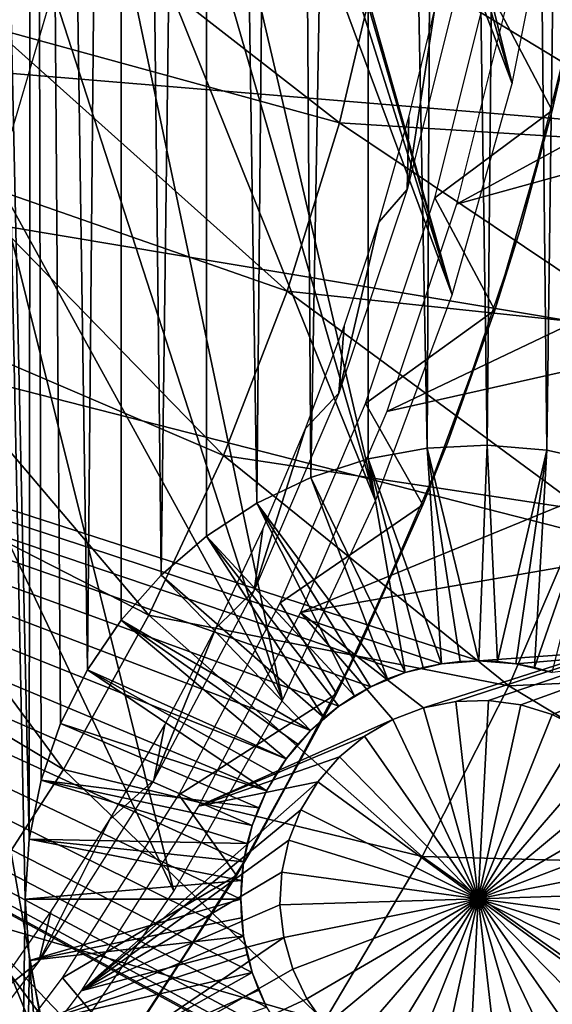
# Model space of a CAD drawing. Header units: millimetres. Extents: x -50 to 50, y -50 to 50.
# Tile 41 of 77: x 19.1 to 23.8, y -13.8 to -5.1. Entities that reach past the tile are written whole.
import ezdxf

# ---------------------------------------------------------------- set-up
doc = ezdxf.new("R2010")
doc.units = ezdxf.units.MM
doc.header["$LTSCALE"] = 65.185185
for name, color, linetype in [('1', 7, 'CONTINUOUS'), ('12', 7, 'CONTINUOUS'), ('13', 7, 'CONTINUOUS'), ('2', 7, 'CONTINUOUS'), ('20', 7, 'CONTINUOUS'), ('21', 7, 'CONTINUOUS'), ('37', 7, 'CONTINUOUS'), ('39', 7, 'CONTINUOUS'), ('46', 7, 'CONTINUOUS'), ('48', 7, 'CONTINUOUS'), ('49', 7, 'CONTINUOUS'), ('50', 7, 'CONTINUOUS'), ('81', 7, 'CONTINUOUS'), ('82', 7, 'CONTINUOUS'), ('83', 7, 'CONTINUOUS'), ('84', 7, 'CONTINUOUS'), ('90', 7, 'CONTINUOUS')]:
    doc.layers.add(name, color=color, linetype=linetype)

msp = doc.modelspace()

# ---------------------------------------------------------------- linework, layer by layer
at = {"layer": '1', "color": 7, "linetype": 'CONTINUOUS'}
for points in [[(21.48, -14.0815), (21.6941, -14.3321), (3, -4.2351), (21.48, -14.0815)], [(22.2256, -10.9761), (21.9446, -11.1483), (3, -4.2351), (22.2256, -10.9761)], [(21.3079, -13.8006), (21.48, -14.0815), (3, -4.2351), (21.3079, -13.8006)], [(21.9446, -11.1483), (21.6941, -11.3623), (3, -4.2351), (21.9446, -11.1483)], [(21.1818, -13.4961), (21.3079, -13.8006), (3, -4.2351), (21.1818, -13.4961)], [(21.1048, -13.1757), (21.1818, -13.4961), (3, -4.2351), (21.1048, -13.1757)], [(21.6941, -11.3623), (21.48, -11.6129), (3, -4.2351), (21.6941, -11.3623)], [(21.079, -12.8472), (21.1048, -13.1757), (3, -4.2351), (21.079, -12.8472)], [(21.48, -11.6129), (21.3079, -11.8938), (3, -4.2351), (21.48, -11.6129)], [(21.1048, -12.5187), (21.079, -12.8472), (3, -4.2351), (21.1048, -12.5187)], [(21.3079, -11.8938), (21.1818, -12.1983), (3, -4.2351), (21.3079, -11.8938)], [(21.1818, -12.1983), (21.1048, -12.5187), (3, -4.2351), (21.1818, -12.1983)], [(27.3201, -10.4486), (23.179, -10.7472), (3, -4.2351), (27.3201, -10.4486)], [(23.179, -10.7472), (22.8505, -10.7731), (3, -4.2351), (23.179, -10.7472)], [(22.8505, -10.7731), (22.53, -10.85), (3, -4.2351), (22.8505, -10.7731)], [(21.9446, -14.5461), (22.2256, -14.7183), (3, -4.2351), (21.9446, -14.5461)], [(3, -4.2351), (22.2256, -14.7183), (3, -15.5), (3, -4.2351)], [(21.6941, -14.3321), (21.9446, -14.5461), (3, -4.2351), (21.6941, -14.3321)], [(22.53, -10.85), (22.2256, -10.9761), (3, -4.2351), (22.53, -10.85)], [(28.01, -8.4264), (27.3201, -10.4486), (3, -4.2351), (28.01, -8.4264)], [(28.5503, -6.3594), (28.01, -8.4264), (3, -4.2351), (28.5503, -6.3594)], [(28.9384, -4.2583), (28.5503, -6.3594), (3, -4.2351), (28.9384, -4.2583)], [(23.5075, -10.7731), (23.179, -10.7472), (27.3201, -10.4486), (23.5075, -10.7731)], [(23.8279, -10.85), (23.5075, -10.7731), (27.3201, -10.4486), (23.8279, -10.85)]]:
    msp.add_3dface(points, dxfattribs=at)
at = {"layer": '12', "color": 7, "linetype": 'CONTINUOUS'}
for points in [[(22.8504, -10.7731, 2.4), (22.8505, -10.7731), (23.0142, -10.7537, 2.4), (22.8504, -10.7731, 2.4)], [(22.8505, -10.7731), (23.179, -10.7472), (23.0142, -10.7537, 2.4), (22.8505, -10.7731)], [(23.0142, -10.7537, 2.4), (23.179, -10.7472), (23.1789, -10.7472, 2.4), (23.0142, -10.7537, 2.4)], [(23.1789, -10.7472, 2.4), (23.179, -10.7472), (23.3437, -10.7537, 2.4), (23.1789, -10.7472, 2.4)], [(23.179, -10.7472), (23.5075, -10.7731), (23.3437, -10.7537, 2.4), (23.179, -10.7472)], [(23.3437, -10.7537, 2.4), (23.5075, -10.7731), (23.5074, -10.773, 2.4), (23.3437, -10.7537, 2.4)], [(22.53, -10.85), (22.8505, -10.7731), (22.6887, -10.8052, 2.4), (22.53, -10.85)], [(22.53, -10.85, 2.4), (22.53, -10.85), (22.6887, -10.8052, 2.4), (22.53, -10.85, 2.4)], [(22.6887, -10.8052, 2.4), (22.8505, -10.7731), (22.8504, -10.7731, 2.4), (22.6887, -10.8052, 2.4)], [(23.5074, -10.773, 2.4), (23.5075, -10.7731), (23.6692, -10.8052, 2.4), (23.5074, -10.773, 2.4)], [(23.5075, -10.7731), (23.8279, -10.85), (23.6692, -10.8052, 2.4), (23.5075, -10.7731)], [(23.6692, -10.8052, 2.4), (23.8279, -10.85), (23.8279, -10.85, 2.4), (23.6692, -10.8052, 2.4)], [(22.2255, -10.9761, 2.4), (22.2256, -10.9761), (22.3753, -10.9071, 2.4), (22.2255, -10.9761, 2.4)], [(22.2256, -10.9761), (22.53, -10.85), (22.3753, -10.9071, 2.4), (22.2256, -10.9761)], [(22.3753, -10.9071, 2.4), (22.53, -10.85), (22.53, -10.85, 2.4), (22.3753, -10.9071, 2.4)], [(21.9446, -11.1483), (22.2256, -10.9761), (22.0817, -11.0567, 2.4), (21.9446, -11.1483)], [(22.0817, -11.0567, 2.4), (22.2256, -10.9761), (22.2255, -10.9761, 2.4), (22.0817, -11.0567, 2.4)], [(21.9446, -11.1483, 2.4), (21.9446, -11.1483), (22.0817, -11.0567, 2.4), (21.9446, -11.1483, 2.4)], [(21.6941, -11.3623), (21.9446, -11.1483), (21.8151, -11.2504, 2.4), (21.6941, -11.3623)], [(21.8151, -11.2504, 2.4), (21.9446, -11.1483), (21.9446, -11.1483, 2.4), (21.8151, -11.2504, 2.4)], [(21.694, -11.3623, 2.4), (21.6941, -11.3623), (21.8151, -11.2504, 2.4), (21.694, -11.3623, 2.4)], [(21.48, -11.6129), (21.6941, -11.3623), (21.5821, -11.4834, 2.4), (21.48, -11.6129)], [(21.5821, -11.4834, 2.4), (21.6941, -11.3623), (21.694, -11.3623, 2.4), (21.5821, -11.4834, 2.4)], [(21.48, -11.6129, 2.4), (21.48, -11.6129), (21.5821, -11.4834, 2.4), (21.48, -11.6129, 2.4)], [(21.3079, -11.8938), (21.48, -11.6129), (21.3884, -11.75, 2.4), (21.3079, -11.8938)], [(21.3884, -11.75, 2.4), (21.48, -11.6129), (21.48, -11.6129, 2.4), (21.3884, -11.75, 2.4)], [(21.3078, -11.8939, 2.4), (21.3079, -11.8938), (21.3884, -11.75, 2.4), (21.3078, -11.8939, 2.4)], [(21.1818, -12.1983), (21.3079, -11.8938), (21.2388, -12.0436, 2.4), (21.1818, -12.1983)], [(21.2388, -12.0436, 2.4), (21.3079, -11.8938), (21.3078, -11.8939, 2.4), (21.2388, -12.0436, 2.4)], [(21.1817, -12.1983, 2.4), (21.1818, -12.1983), (21.2388, -12.0436, 2.4), (21.1817, -12.1983, 2.4)], [(21.1048, -12.5187), (21.1818, -12.1983), (21.137, -12.357, 2.4), (21.1048, -12.5187)], [(21.137, -12.357, 2.4), (21.1818, -12.1983), (21.1817, -12.1983, 2.4), (21.137, -12.357, 2.4)], [(21.1048, -12.5188, 2.4), (21.1048, -12.5187), (21.137, -12.357, 2.4), (21.1048, -12.5188, 2.4)], [(21.079, -12.8472, 2.4), (21.1048, -12.5187), (21.0854, -12.6826, 2.4), (21.079, -12.8472, 2.4)], [(21.079, -12.8472), (21.1048, -12.5187), (21.079, -12.8472, 2.4), (21.079, -12.8472)], [(21.0854, -12.6826, 2.4), (21.1048, -12.5187), (21.1048, -12.5188, 2.4), (21.0854, -12.6826, 2.4)]]:
    msp.add_3dface(points, dxfattribs=at)
at = {"layer": '13', "color": 7, "linetype": 'CONTINUOUS'}
for points in [[(21.1048, -13.1757), (21.079, -12.8472), (21.1048, -13.1756, 2.4), (21.1048, -13.1757)], [(21.079, -12.8472), (21.079, -12.8472, 2.4), (21.0854, -13.0118, 2.4), (21.079, -12.8472)], [(21.1048, -13.1756, 2.4), (21.079, -12.8472), (21.0854, -13.0118, 2.4), (21.1048, -13.1756, 2.4)], [(21.137, -13.3373, 2.4), (21.1048, -13.1757), (21.1048, -13.1756, 2.4), (21.137, -13.3373, 2.4)], [(21.1818, -13.4961), (21.1048, -13.1757), (21.1817, -13.4961, 2.4), (21.1818, -13.4961)], [(21.1817, -13.4961, 2.4), (21.1048, -13.1757), (21.137, -13.3373, 2.4), (21.1817, -13.4961, 2.4)], [(21.2388, -13.6508, 2.4), (21.1818, -13.4961), (21.1817, -13.4961, 2.4), (21.2388, -13.6508, 2.4)], [(21.3079, -13.8006), (21.1818, -13.4961), (21.3078, -13.8005, 2.4), (21.3079, -13.8006)], [(21.3078, -13.8005, 2.4), (21.1818, -13.4961), (21.2388, -13.6508, 2.4), (21.3078, -13.8005, 2.4)]]:
    msp.add_3dface(points, dxfattribs=at)
at = {"layer": '2', "color": 7, "linetype": 'CONTINUOUS'}
for points in [[(19.179, -12.8472, 4.3), (18.4433, 22.7025, 4.3), (19.0521, -22.1941, 4.3), (19.179, -12.8472, 4.3)], [(19.214, -12.3192, 4.3), (18.4433, 22.7025, 4.3), (19.179, -12.8472, 4.3), (19.214, -12.3192, 4.3)], [(19.245, 22.0271, 4.3), (18.4433, 22.7025, 4.3), (19.214, -12.3192, 4.3), (19.245, 22.0271, 4.3)], [(19.3184, -11.8003, 4.3), (19.245, 22.0271, 4.3), (19.214, -12.3192, 4.3), (19.3184, -11.8003, 4.3)], [(19.4904, -11.2997, 4.3), (19.245, 22.0271, 4.3), (19.3184, -11.8003, 4.3), (19.4904, -11.2997, 4.3)], [(19.7271, -10.8262, 4.3), (19.245, 22.0271, 4.3), (19.4904, -11.2997, 4.3), (19.7271, -10.8262, 4.3)], [(20.0219, 21.3234, 4.3), (19.245, 22.0271, 4.3), (19.7271, -10.8262, 4.3), (20.0219, 21.3234, 4.3)], [(20.0242, -10.388, 4.3), (20.0219, 21.3234, 4.3), (19.7271, -10.8262, 4.3), (20.0242, -10.388, 4.3)], [(20.3765, -9.993, 4.3), (20.0219, 21.3234, 4.3), (20.0242, -10.388, 4.3), (20.3765, -9.993, 4.3)], [(20.7732, 20.5922, 4.3), (20.0219, 21.3234, 4.3), (20.3765, -9.993, 4.3), (20.7732, 20.5922, 4.3)], [(20.7779, -9.648, 4.3), (20.7732, 20.5922, 4.3), (20.3765, -9.993, 4.3), (20.7779, -9.648, 4.3)], [(21.2214, -9.3589, 4.3), (20.7732, 20.5922, 4.3), (20.7779, -9.648, 4.3), (21.2214, -9.3589, 4.3)], [(21.4977, 19.8346, 4.3), (20.7732, 20.5922, 4.3), (21.2214, -9.3589, 4.3), (21.4977, 19.8346, 4.3)], [(21.6992, -9.131, 4.3), (21.4977, 19.8346, 4.3), (21.2214, -9.3589, 4.3), (21.6992, -9.131, 4.3)], [(22.1946, 19.0516, 4.3), (21.4977, 19.8346, 4.3), (21.6992, -9.131, 4.3), (22.1946, 19.0516, 4.3)], [(22.2029, -8.9681, 4.3), (22.1946, 19.0516, 4.3), (21.6992, -9.131, 4.3), (22.2029, -8.9681, 4.3)], [(22.7236, -8.8732, 4.3), (22.1946, 19.0516, 4.3), (22.2029, -8.9681, 4.3), (22.7236, -8.8732, 4.3)], [(22.863, 18.2441, 4.3), (22.1946, 19.0516, 4.3), (22.7236, -8.8732, 4.3), (22.863, 18.2441, 4.3)], [(23.2523, -8.8479, 4.3), (22.863, 18.2441, 4.3), (22.7236, -8.8732, 4.3), (23.2523, -8.8479, 4.3)], [(23.5021, 17.4131, 4.3), (22.863, 18.2441, 4.3), (23.2523, -8.8479, 4.3), (23.5021, 17.4131, 4.3)], [(23.7798, -8.8926, 4.3), (23.5021, 17.4131, 4.3), (23.2523, -8.8479, 4.3), (23.7798, -8.8926, 4.3)], [(24.1109, 16.5597, 4.3), (23.5021, 17.4131, 4.3), (23.7798, -8.8926, 4.3), (24.1109, 16.5597, 4.3)], [(24.2967, -9.0066, 4.3), (24.1109, 16.5597, 4.3), (23.7798, -8.8926, 4.3), (24.2967, -9.0066, 4.3)], [(19.2159, -13.3896, 4.3), (19.179, -12.8472, 4.3), (19.0521, -22.1941, 4.3), (19.2159, -13.3896, 4.3)], [(19.8352, -21.4972, 4.3), (19.2159, -13.3896, 4.3), (19.0521, -22.1941, 4.3), (19.8352, -21.4972, 4.3)], [(19.3261, -13.9222, 4.3), (19.2159, -13.3896, 4.3), (19.8352, -21.4972, 4.3), (19.3261, -13.9222, 4.3)]]:
    msp.add_3dface(points, dxfattribs=at)
at = {"layer": '20', "color": 7, "linetype": 'CONTINUOUS'}
for points in [[(19.179, -12.8472, 4.3), (19.2159, -13.3896, 4.3), (21.079, -12.8472, 2.4), (19.179, -12.8472, 4.3)], [(21.079, -12.8472, 2.4), (19.2159, -13.3896, 4.3), (21.0854, -13.0118, 2.4), (21.079, -12.8472, 2.4)], [(19.2159, -13.3896, 4.3), (21.1048, -13.1756, 2.4), (21.0854, -13.0118, 2.4), (19.2159, -13.3896, 4.3)], [(19.2159, -13.3896, 4.3), (19.3261, -13.9222, 4.3), (21.1048, -13.1756, 2.4), (19.2159, -13.3896, 4.3)], [(19.3261, -13.9222, 4.3), (21.137, -13.3373, 2.4), (21.1048, -13.1756, 2.4), (19.3261, -13.9222, 4.3)], [(19.3261, -13.9222, 4.3), (21.1817, -13.4961, 2.4), (21.137, -13.3373, 2.4), (19.3261, -13.9222, 4.3)], [(19.3261, -13.9222, 4.3), (19.5076, -14.4348, 4.3), (21.1817, -13.4961, 2.4), (19.3261, -13.9222, 4.3)], [(19.5076, -14.4348, 4.3), (21.2388, -13.6508, 2.4), (21.1817, -13.4961, 2.4), (19.5076, -14.4348, 4.3)], [(19.5076, -14.4348, 4.3), (21.3078, -13.8005, 2.4), (21.2388, -13.6508, 2.4), (19.5076, -14.4348, 4.3)]]:
    msp.add_3dface(points, dxfattribs=at)
at = {"layer": '21', "color": 7, "linetype": 'CONTINUOUS'}
for points in [[(23.2523, -8.8479, 4.3), (22.7236, -8.8732, 4.3), (23.1789, -10.7472, 2.4), (23.2523, -8.8479, 4.3)], [(23.2523, -8.8479, 4.3), (23.1789, -10.7472, 2.4), (23.3437, -10.7537, 2.4), (23.2523, -8.8479, 4.3)], [(23.7798, -8.8926, 4.3), (23.2523, -8.8479, 4.3), (23.3437, -10.7537, 2.4), (23.7798, -8.8926, 4.3)], [(22.7236, -8.8732, 4.3), (22.2029, -8.9681, 4.3), (22.8504, -10.7731, 2.4), (22.7236, -8.8732, 4.3)], [(22.7236, -8.8732, 4.3), (23.0142, -10.7537, 2.4), (23.1789, -10.7472, 2.4), (22.7236, -8.8732, 4.3)], [(22.7236, -8.8732, 4.3), (22.8504, -10.7731, 2.4), (23.0142, -10.7537, 2.4), (22.7236, -8.8732, 4.3)], [(23.7798, -8.8926, 4.3), (23.3437, -10.7537, 2.4), (23.5074, -10.773, 2.4), (23.7798, -8.8926, 4.3)], [(23.7798, -8.8926, 4.3), (23.5074, -10.773, 2.4), (23.6692, -10.8052, 2.4), (23.7798, -8.8926, 4.3)], [(24.2967, -9.0066, 4.3), (23.7798, -8.8926, 4.3), (23.6692, -10.8052, 2.4), (24.2967, -9.0066, 4.3)], [(22.2029, -8.9681, 4.3), (21.6992, -9.131, 4.3), (22.53, -10.85, 2.4), (22.2029, -8.9681, 4.3)], [(22.2029, -8.9681, 4.3), (22.6887, -10.8052, 2.4), (22.8504, -10.7731, 2.4), (22.2029, -8.9681, 4.3)], [(22.2029, -8.9681, 4.3), (22.53, -10.85, 2.4), (22.6887, -10.8052, 2.4), (22.2029, -8.9681, 4.3)], [(24.2967, -9.0066, 4.3), (23.6692, -10.8052, 2.4), (23.8279, -10.85, 2.4), (24.2967, -9.0066, 4.3)], [(21.6992, -9.131, 4.3), (21.2214, -9.3589, 4.3), (22.3753, -10.9071, 2.4), (21.6992, -9.131, 4.3)], [(21.6992, -9.131, 4.3), (22.3753, -10.9071, 2.4), (22.53, -10.85, 2.4), (21.6992, -9.131, 4.3)], [(21.2214, -9.3589, 4.3), (20.7779, -9.648, 4.3), (22.0817, -11.0567, 2.4), (21.2214, -9.3589, 4.3)], [(21.2214, -9.3589, 4.3), (22.2255, -10.9761, 2.4), (22.3753, -10.9071, 2.4), (21.2214, -9.3589, 4.3)], [(21.2214, -9.3589, 4.3), (22.0817, -11.0567, 2.4), (22.2255, -10.9761, 2.4), (21.2214, -9.3589, 4.3)], [(20.7779, -9.648, 4.3), (20.3765, -9.993, 4.3), (21.8151, -11.2504, 2.4), (20.7779, -9.648, 4.3)], [(20.7779, -9.648, 4.3), (21.8151, -11.2504, 2.4), (21.9446, -11.1483, 2.4), (20.7779, -9.648, 4.3)], [(20.7779, -9.648, 4.3), (21.9446, -11.1483, 2.4), (22.0817, -11.0567, 2.4), (20.7779, -9.648, 4.3)], [(20.3765, -9.993, 4.3), (20.0242, -10.388, 4.3), (21.694, -11.3623, 2.4), (20.3765, -9.993, 4.3)], [(20.3765, -9.993, 4.3), (21.694, -11.3623, 2.4), (21.8151, -11.2504, 2.4), (20.3765, -9.993, 4.3)], [(20.0242, -10.388, 4.3), (19.7271, -10.8262, 4.3), (21.48, -11.6129, 2.4), (20.0242, -10.388, 4.3)], [(20.0242, -10.388, 4.3), (21.5821, -11.4834, 2.4), (21.694, -11.3623, 2.4), (20.0242, -10.388, 4.3)], [(20.0242, -10.388, 4.3), (21.48, -11.6129, 2.4), (21.5821, -11.4834, 2.4), (20.0242, -10.388, 4.3)], [(19.7271, -10.8262, 4.3), (19.4904, -11.2997, 4.3), (21.3078, -11.8939, 2.4), (19.7271, -10.8262, 4.3)], [(19.7271, -10.8262, 4.3), (21.3884, -11.75, 2.4), (21.48, -11.6129, 2.4), (19.7271, -10.8262, 4.3)], [(19.7271, -10.8262, 4.3), (21.3078, -11.8939, 2.4), (21.3884, -11.75, 2.4), (19.7271, -10.8262, 4.3)], [(19.4904, -11.2997, 4.3), (19.3184, -11.8003, 4.3), (21.2388, -12.0436, 2.4), (19.4904, -11.2997, 4.3)], [(19.4904, -11.2997, 4.3), (21.2388, -12.0436, 2.4), (21.3078, -11.8939, 2.4), (19.4904, -11.2997, 4.3)], [(19.3184, -11.8003, 4.3), (19.214, -12.3192, 4.3), (21.137, -12.357, 2.4), (19.3184, -11.8003, 4.3)], [(19.3184, -11.8003, 4.3), (21.1817, -12.1983, 2.4), (21.2388, -12.0436, 2.4), (19.3184, -11.8003, 4.3)], [(19.3184, -11.8003, 4.3), (21.137, -12.357, 2.4), (21.1817, -12.1983, 2.4), (19.3184, -11.8003, 4.3)], [(19.214, -12.3192, 4.3), (19.179, -12.8472, 4.3), (21.0854, -12.6826, 2.4), (19.214, -12.3192, 4.3)], [(19.214, -12.3192, 4.3), (21.1048, -12.5188, 2.4), (21.137, -12.357, 2.4), (19.214, -12.3192, 4.3)], [(19.214, -12.3192, 4.3), (21.0854, -12.6826, 2.4), (21.1048, -12.5188, 2.4), (19.214, -12.3192, 4.3)], [(19.179, -12.8472, 4.3), (21.079, -12.8472, 2.4), (21.0854, -12.6826, 2.4), (19.179, -12.8472, 4.3)]]:
    msp.add_3dface(points, dxfattribs=at)
at = {"layer": '37', "color": 7, "linetype": 'CONTINUOUS'}
for points in [[(19.2013, -3.8666, -14.9468), (18.8925, -5.1681, -14.9468), (16.0569, -3.2331, -15.7361), (19.2013, -3.8666, -14.9468)], [(19.2013, -3.8666, -14.9468), (21.95, -6.0048, -14.0175), (18.8925, -5.1681, -14.9468), (19.2013, -3.8666, -14.9468)], [(22.3087, -4.4927, -14.0175), (21.95, -6.0048, -14.0175), (19.2013, -3.8666, -14.9468), (22.3087, -4.4927, -14.0175)], [(22.3087, -4.4927, -14.0175), (25.1278, -6.2051, -12.9501), (21.95, -6.0048, -14.0175), (22.3087, -4.4927, -14.0175)], [(25.4787, -4.5551, -12.9501), (25.1278, -6.2051, -12.9501), (22.3087, -4.4927, -14.0175), (25.4787, -4.5551, -12.9501)], [(18.8925, -5.1681, -14.9468), (21.4888, -7.4889, -14.0175), (18.4956, -6.4455, -14.9468), (18.8925, -5.1681, -14.9468)], [(21.95, -6.0048, -14.0175), (21.4888, -7.4889, -14.0175), (18.8925, -5.1681, -14.9468), (21.95, -6.0048, -14.0175)], [(21.95, -6.0048, -14.0175), (24.6701, -7.8287, -12.9501), (21.4888, -7.4889, -14.0175), (21.95, -6.0048, -14.0175)], [(25.1278, -6.2051, -12.9501), (24.6701, -7.8287, -12.9501), (21.95, -6.0048, -14.0175), (25.1278, -6.2051, -12.9501)], [(18.4956, -6.4455, -14.9468), (20.9275, -8.938, -14.0175), (18.0125, -7.6928, -14.9468), (18.4956, -6.4455, -14.9468)], [(21.4888, -7.4889, -14.0175), (20.9275, -8.938, -14.0175), (18.4956, -6.4455, -14.9468), (21.4888, -7.4889, -14.0175)], [(21.4888, -7.4889, -14.0175), (24.1077, -9.419, -12.9501), (20.9275, -8.938, -14.0175), (21.4888, -7.4889, -14.0175)], [(24.6701, -7.8287, -12.9501), (24.1077, -9.419, -12.9501), (21.4888, -7.4889, -14.0175), (24.6701, -7.8287, -12.9501)], [(18.0125, -7.6928, -14.9468), (20.2686, -10.3455, -14.0175), (17.4453, -8.9043, -14.9468), (18.0125, -7.6928, -14.9468)], [(20.9275, -8.938, -14.0175), (20.2686, -10.3455, -14.0175), (18.0125, -7.6928, -14.9468), (20.9275, -8.938, -14.0175)], [(17.4453, -8.9043, -14.9468), (19.5151, -11.7047, -14.0175), (16.7968, -10.0742, -14.9468), (17.4453, -8.9043, -14.9468)], [(20.2686, -10.3455, -14.0175), (19.5151, -11.7047, -14.0175), (17.4453, -8.9043, -14.9468), (20.2686, -10.3455, -14.0175)], [(20.9275, -8.938, -14.0175), (23.4428, -10.9693, -12.9501), (20.2686, -10.3455, -14.0175), (20.9275, -8.938, -14.0175)], [(24.1077, -9.419, -12.9501), (23.4428, -10.9693, -12.9501), (20.9275, -8.938, -14.0175), (24.1077, -9.419, -12.9501)], [(24.1077, -9.419, -12.9501), (26.8652, -10.8102, -11.7467), (23.4428, -10.9693, -12.9501), (24.1077, -9.419, -12.9501)], [(19.5151, -11.7047, -14.0175), (18.6707, -13.0094, -14.0175), (16.7968, -10.0742, -14.9468), (19.5151, -11.7047, -14.0175)], [(20.2686, -10.3455, -14.0175), (22.6785, -12.4731, -12.9501), (19.5151, -11.7047, -14.0175), (20.2686, -10.3455, -14.0175)], [(23.4428, -10.9693, -12.9501), (22.6785, -12.4731, -12.9501), (20.2686, -10.3455, -14.0175), (23.4428, -10.9693, -12.9501)], [(26.8652, -10.8102, -11.7467), (26.0912, -12.5635, -11.7467), (23.4428, -10.9693, -12.9501), (26.8652, -10.8102, -11.7467)], [(23.4428, -10.9693, -12.9501), (26.0912, -12.5635, -11.7467), (22.6785, -12.4731, -12.9501), (23.4428, -10.9693, -12.9501)], [(19.5151, -11.7047, -14.0175), (21.8177, -13.9238, -12.9501), (18.6707, -13.0094, -14.0175), (19.5151, -11.7047, -14.0175)], [(22.6785, -12.4731, -12.9501), (21.8177, -13.9238, -12.9501), (19.5151, -11.7047, -14.0175), (22.6785, -12.4731, -12.9501)], [(22.6785, -12.4731, -12.9501), (25.203, -14.2618, -11.7467), (21.8177, -13.9238, -12.9501), (22.6785, -12.4731, -12.9501)], [(26.0912, -12.5635, -11.7467), (25.203, -14.2618, -11.7467), (22.6785, -12.4731, -12.9501), (26.0912, -12.5635, -11.7467)], [(17.7392, -14.2534, -14.0175), (18.6707, -13.0094, -14.0175), (19.7674, -15.4284, -13.2403), (17.7392, -14.2534, -14.0175)], [(21.8177, -13.9238, -12.9501), (20.8677, -15.307, -12.951), (18.6707, -13.0094, -14.0175), (21.8177, -13.9238, -12.9501)], [(18.6707, -13.0094, -14.0175), (20.8677, -15.307, -12.951), (20.414, -15.3384, -13.0765), (18.6707, -13.0094, -14.0175)], [(19.7674, -15.4284, -13.2403), (18.6707, -13.0094, -14.0175), (20.414, -15.3384, -13.0765), (19.7674, -15.4284, -13.2403)]]:
    msp.add_3dface(points, dxfattribs=at)
at = {"layer": '39', "color": 7, "linetype": 'CONTINUOUS'}
for points in [[(23.2963, -20.4464, 4.5), (48.4375, -11.1172, 4.5), (24.6958, -18.7322, 4.5), (23.2963, -20.4464, 4.5)], [(47.7378, -13.8157, 4.5), (48.4375, -11.1172, 4.5), (23.2963, -20.4464, 4.5), (47.7378, -13.8157, 4.5)]]:
    msp.add_3dface(points, dxfattribs=at)
at = {"layer": '46', "color": 7, "linetype": 'CONTINUOUS'}
for points in [[(30.6533, -4.6038), (30.9038, -2.4052), (22.9839, -6.7223), (30.6533, -4.6038)], [(22.9839, -6.7223), (30.9038, -2.4052), (23.4505, -4.8508), (22.9839, -6.7223)], [(30.2465, -6.7791), (30.6533, -4.6038), (22.3682, -8.5502), (30.2465, -6.7791)], [(22.3682, -8.5502), (30.6533, -4.6038), (22.9839, -6.7223), (22.3682, -8.5502)], [(29.6857, -8.9198), (30.2465, -6.7791), (21.6075, -10.3225), (29.6857, -8.9198)], [(21.6075, -10.3225), (30.2465, -6.7791), (22.3682, -8.5502), (21.6075, -10.3225)], [(29.6857, -8.9198), (21.6075, -10.3225), (22.6925, -11.1627), (29.6857, -8.9198)], [(22.9759, -11.1063), (29.6857, -8.9198), (22.6925, -11.1627), (22.9759, -11.1063)], [(23.2648, -11.0972), (29.6857, -8.9198), (22.9759, -11.1063), (23.2648, -11.0972)], [(23.5513, -11.1359), (29.6857, -8.9198), (23.2648, -11.0972), (23.5513, -11.1359)], [(23.8274, -11.2211), (29.6857, -8.9198), (23.5513, -11.1359), (23.8274, -11.2211)], [(24.0858, -11.3507), (29.6857, -8.9198), (23.8274, -11.2211), (24.0858, -11.3507)], [(21.6075, -10.3225), (20.7066, -12.0279), (22.4222, -11.265), (21.6075, -10.3225)], [(22.6925, -11.1627), (21.6075, -10.3225), (22.4222, -11.265), (22.6925, -11.1627)], [(22.4222, -11.265), (20.7066, -12.0279), (22.1724, -11.4105), (22.4222, -11.265)], [(22.1724, -11.4105), (20.7066, -12.0279), (21.95, -11.595), (22.1724, -11.4105)], [(21.95, -11.595), (20.7066, -12.0279), (21.761, -11.8137), (21.95, -11.595)], [(20.7066, -12.0279), (19.6714, -13.6553), (21.761, -11.8137), (20.7066, -12.0279)], [(21.761, -11.8137), (19.6714, -13.6553), (21.6105, -12.0605), (21.761, -11.8137)], [(21.6105, -12.0605), (19.6714, -13.6553), (21.5027, -12.3286), (21.6105, -12.0605)], [(21.5027, -12.3286), (19.6714, -13.6553), (21.4406, -12.6109), (21.5027, -12.3286)], [(21.4406, -12.6109), (19.6714, -13.6553), (21.4257, -12.8996), (21.4406, -12.6109)], [(21.4257, -12.8996), (19.6714, -13.6553), (21.4585, -13.1867), (21.4257, -12.8996)], [(27.1106, -15.0266), (28.1137, -13.054), (15.8311, -17.9668), (27.1106, -15.0266)], [(15.8311, -17.9668), (28.1137, -13.054), (23.6572, -14.5271), (15.8311, -17.9668)], [(23.6572, -14.5271), (28.1137, -13.054), (23.9275, -14.4248), (23.6572, -14.5271)], [(19.6714, -13.6553), (18.5086, -15.1941), (21.4585, -13.1867), (19.6714, -13.6553)], [(21.4585, -13.1867), (18.5086, -15.1941), (21.5382, -13.4645), (21.4585, -13.1867)], [(21.5382, -13.4645), (18.5086, -15.1941), (21.6625, -13.7255), (21.5382, -13.4645)], [(21.6625, -13.7255), (18.5086, -15.1941), (21.8281, -13.9624), (21.6625, -13.7255)]]:
    msp.add_3dface(points, dxfattribs=at)
at = {"layer": '48', "color": 7, "linetype": 'CONTINUOUS'}
for points in [[(23.8277, -5.8982, -3), (24.2011, -4.1064, -3), (24.0269, -5.0262, -8.9), (23.8277, -5.8982, -3)], [(23.5437, -6.9456, -8.9), (23.8277, -5.8982, -3), (24.0269, -5.0262, -8.9), (23.5437, -6.9456, -8.9)], [(23.3219, -7.6571, -3), (23.8277, -5.8982, -3), (23.5437, -6.9456, -8.9), (23.3219, -7.6571, -3)], [(22.9075, -8.8197, -8.9), (23.3219, -7.6571, -3), (23.5437, -6.9456, -8.9), (22.9075, -8.8197, -8.9)], [(22.6865, -9.3735, -3), (23.3219, -7.6571, -3), (22.9075, -8.8197, -8.9), (22.6865, -9.3735, -3)], [(22.1224, -10.6365, -8.9), (22.6865, -9.3735, -3), (22.9075, -8.8197, -8.9), (22.1224, -10.6365, -8.9)], [(21.9249, -11.0378, -3), (22.6865, -9.3735, -3), (22.1224, -10.6365, -8.9), (21.9249, -11.0378, -3)], [(21.1934, -12.3842, -8.9), (21.9249, -11.0378, -3), (22.1224, -10.6365, -8.9), (21.1934, -12.3842, -8.9)], [(21.0414, -12.6407, -3), (21.9249, -11.0378, -3), (21.1934, -12.3842, -8.9), (21.0414, -12.6407, -3)], [(20.1268, -14.0514, -8.9), (21.0414, -12.6407, -3), (21.1934, -12.3842, -8.9), (20.1268, -14.0514, -8.9)], [(20.041, -14.1733, -3), (21.0414, -12.6407, -3), (20.1268, -14.0514, -8.9), (20.041, -14.1733, -3)]]:
    msp.add_3dface(points, dxfattribs=at)
at = {"layer": '49', "color": 7, "linetype": 'CONTINUOUS'}
for points in [[(16.7063, 17.4392, -9.3), (19.2419, 5.5208, -9.3), (23.4745, -5.6589, -9.3), (16.7063, 17.4392, -9.3)], [(18.0504, 16.0435, -9.3), (16.7063, 17.4392, -9.3), (23.4745, -5.6589, -9.3), (18.0504, 16.0435, -9.3)], [(23.8528, -3.7584, -9.3), (18.0504, 16.0435, -9.3), (23.4745, -5.6589, -9.3), (23.8528, -3.7584, -9.3)], [(19.2419, 5.5208, -9.3), (19.6495, 3.8228, -9.3), (22.945, -7.5228, -9.3), (19.2419, 5.5208, -9.3)], [(23.4745, -5.6589, -9.3), (19.2419, 5.5208, -9.3), (22.945, -7.5228, -9.3), (23.4745, -5.6589, -9.3)], [(19.6495, 3.8228, -9.3), (19.9077, 2.0955, -9.3), (22.945, -7.5228, -9.3), (19.6495, 3.8228, -9.3)], [(19.9077, 2.0955, -9.3), (20.0144, 0.3522, -9.3), (22.945, -7.5228, -9.3), (19.9077, 2.0955, -9.3)], [(20.0144, 0.3522, -9.3), (19.9687, -1.3937, -9.3), (22.2678, -9.3383, -9.3), (20.0144, 0.3522, -9.3)], [(22.945, -7.5228, -9.3), (20.0144, 0.3522, -9.3), (22.2678, -9.3383, -9.3), (22.945, -7.5228, -9.3)], [(19.9687, -1.3937, -9.3), (19.771, -3.129, -9.3), (22.2678, -9.3383, -9.3), (19.9687, -1.3937, -9.3)], [(19.771, -3.129, -9.3), (19.4228, -4.8405, -9.3), (21.4473, -11.0937, -9.3), (19.771, -3.129, -9.3)], [(22.2678, -9.3383, -9.3), (19.771, -3.129, -9.3), (21.4473, -11.0937, -9.3), (22.2678, -9.3383, -9.3)], [(19.4228, -4.8405, -9.3), (18.9268, -6.5151, -9.3), (21.4473, -11.0937, -9.3), (19.4228, -4.8405, -9.3)], [(18.9268, -6.5151, -9.3), (18.2867, -8.1401, -9.3), (20.4887, -12.7776, -9.3), (18.9268, -6.5151, -9.3)], [(21.4473, -11.0937, -9.3), (18.9268, -6.5151, -9.3), (20.4887, -12.7776, -9.3), (21.4473, -11.0937, -9.3)], [(18.2867, -8.1401, -9.3), (17.5074, -9.7032, -9.3), (19.3981, -14.3792, -9.3), (18.2867, -8.1401, -9.3)], [(20.4887, -12.7776, -9.3), (18.2867, -8.1401, -9.3), (19.3981, -14.3792, -9.3), (20.4887, -12.7776, -9.3)], [(19.3981, -14.3792, -9.3), (17.5074, -9.7032, -9.3), (18.1829, -15.888, -9.3), (19.3981, -14.3792, -9.3)]]:
    msp.add_3dface(points, dxfattribs=at)
at = {"layer": '50', "color": 7, "linetype": 'CONTINUOUS'}
for points in [[(24.2011, -4.1064, -3), (23.8277, -5.8982, -3), (23.2546, -4.8105, -2.2), (24.2011, -4.1064, -3)], [(23.2546, -4.8105, -2.2), (23.8277, -5.8982, -3), (22.7919, -6.6663, -2.2), (23.2546, -4.8105, -2.2)], [(23.8277, -5.8982, -3), (23.3219, -7.6571, -3), (22.7919, -6.6663, -2.2), (23.8277, -5.8982, -3)], [(22.7919, -6.6663, -2.2), (23.3219, -7.6571, -3), (22.1814, -8.4789, -2.2), (22.7919, -6.6663, -2.2)], [(23.3219, -7.6571, -3), (22.6865, -9.3735, -3), (22.1814, -8.4789, -2.2), (23.3219, -7.6571, -3)], [(22.1814, -8.4789, -2.2), (22.6865, -9.3735, -3), (21.427, -10.2365, -2.2), (22.1814, -8.4789, -2.2)], [(22.6865, -9.3735, -3), (21.9249, -11.0378, -3), (21.427, -10.2365, -2.2), (22.6865, -9.3735, -3)], [(21.427, -10.2365, -2.2), (21.9249, -11.0378, -3), (20.5336, -11.9276, -2.2), (21.427, -10.2365, -2.2)], [(21.9249, -11.0378, -3), (21.0414, -12.6407, -3), (20.5336, -11.9276, -2.2), (21.9249, -11.0378, -3)], [(20.5336, -11.9276, -2.2), (21.0414, -12.6407, -3), (19.507, -13.5414, -2.2), (20.5336, -11.9276, -2.2)], [(21.0414, -12.6407, -3), (20.041, -14.1733, -3), (19.507, -13.5414, -2.2), (21.0414, -12.6407, -3)], [(19.507, -13.5414, -2.2), (20.041, -14.1733, -3), (18.3539, -15.0674, -2.2), (19.507, -13.5414, -2.2)]]:
    msp.add_3dface(points, dxfattribs=at)
at = {"layer": '81', "color": 7, "linetype": 'CONTINUOUS'}
for points in [[(22.6925, -11.1627, -7), (23.1748, -12.8449, -8.0515), (22.9759, -11.1063, -7), (22.6925, -11.1627, -7)], [(22.9759, -11.1063, -7), (23.1748, -12.8449, -8.0515), (23.2648, -11.0972, -7), (22.9759, -11.1063, -7)], [(23.2648, -11.0972, -7), (23.1748, -12.8449, -8.0515), (23.5513, -11.1359, -7), (23.2648, -11.0972, -7)], [(23.5513, -11.1359, -7), (23.1748, -12.8449, -8.0515), (23.8274, -11.2211, -7), (23.5513, -11.1359, -7)], [(23.8274, -11.2211, -7), (23.1748, -12.8449, -8.0515), (24.0858, -11.3507, -7), (23.8274, -11.2211, -7)], [(24.0858, -11.3507, -7), (23.1748, -12.8449, -8.0515), (24.3193, -11.521, -7), (24.0858, -11.3507, -7)], [(24.3193, -11.521, -7), (23.1748, -12.8449, -8.0515), (24.5216, -11.7274, -7), (24.3193, -11.521, -7)], [(24.5216, -11.7274, -7), (23.1748, -12.8449, -8.0515), (24.6872, -11.9643, -7), (24.5216, -11.7274, -7)], [(24.6872, -11.9643, -7), (23.1748, -12.8449, -8.0515), (24.8115, -12.2253, -7), (24.6872, -11.9643, -7)], [(24.8115, -12.2253, -7), (23.1748, -12.8449, -8.0515), (24.8911, -12.5031, -7), (24.8115, -12.2253, -7)], [(24.8911, -12.5031, -7), (23.1748, -12.8449, -8.0515), (24.924, -12.7903, -7), (24.8911, -12.5031, -7)], [(24.924, -12.7903, -7), (23.1748, -12.8449, -8.0515), (24.9091, -13.0789, -7), (24.924, -12.7903, -7)], [(23.9275, -14.4248, -7), (23.1748, -12.8449, -8.0515), (23.6572, -14.5271, -7), (23.9275, -14.4248, -7)], [(24.1773, -14.2793, -7), (23.1748, -12.8449, -8.0515), (23.9275, -14.4248, -7), (24.1773, -14.2793, -7)], [(24.3997, -14.0948, -7), (23.1748, -12.8449, -8.0515), (24.1773, -14.2793, -7), (24.3997, -14.0948, -7)], [(24.5887, -13.8761, -7), (23.1748, -12.8449, -8.0515), (24.3997, -14.0948, -7), (24.5887, -13.8761, -7)], [(24.7392, -13.6294, -7), (23.1748, -12.8449, -8.0515), (24.5887, -13.8761, -7), (24.7392, -13.6294, -7)], [(24.847, -13.3612, -7), (23.1748, -12.8449, -8.0515), (24.7392, -13.6294, -7), (24.847, -13.3612, -7)], [(24.9091, -13.0789, -7), (23.1748, -12.8449, -8.0515), (24.847, -13.3612, -7), (24.9091, -13.0789, -7)]]:
    msp.add_3dface(points, dxfattribs=at)
at = {"layer": '82', "color": 7, "linetype": 'CONTINUOUS'}
for points in [[(22.9759, -11.1063), (22.6925, -11.1627), (22.9759, -11.1063, -7), (22.9759, -11.1063)], [(22.6925, -11.1627), (22.6925, -11.1627, -7), (22.9759, -11.1063, -7), (22.6925, -11.1627)], [(23.2648, -11.0972), (22.9759, -11.1063), (23.2648, -11.0972, -7), (23.2648, -11.0972)], [(22.9759, -11.1063), (22.9759, -11.1063, -7), (23.2648, -11.0972, -7), (22.9759, -11.1063)], [(23.5513, -11.1359), (23.2648, -11.0972), (23.5513, -11.1359, -7), (23.5513, -11.1359)], [(23.2648, -11.0972), (23.2648, -11.0972, -7), (23.5513, -11.1359, -7), (23.2648, -11.0972)], [(23.8274, -11.2211), (23.5513, -11.1359), (23.8274, -11.2211, -7), (23.8274, -11.2211)], [(23.5513, -11.1359), (23.5513, -11.1359, -7), (23.8274, -11.2211, -7), (23.5513, -11.1359)], [(24.0858, -11.3507), (23.8274, -11.2211), (24.0858, -11.3507, -7), (24.0858, -11.3507)], [(23.8274, -11.2211), (23.8274, -11.2211, -7), (24.0858, -11.3507, -7), (23.8274, -11.2211)]]:
    msp.add_3dface(points, dxfattribs=at)
at = {"layer": '83', "color": 7, "linetype": 'CONTINUOUS'}
for points in [[(23.1748, -12.8449, -8.0515), (22.6925, -11.1627, -7), (22.4222, -11.265, -7), (23.1748, -12.8449, -8.0515)], [(22.1724, -11.4105, -7), (23.1748, -12.8449, -8.0515), (22.4222, -11.265, -7), (22.1724, -11.4105, -7)], [(21.95, -11.595, -7), (23.1748, -12.8449, -8.0515), (22.1724, -11.4105, -7), (21.95, -11.595, -7)], [(21.761, -11.8137, -7), (23.1748, -12.8449, -8.0515), (21.95, -11.595, -7), (21.761, -11.8137, -7)], [(21.6105, -12.0605, -7), (23.1748, -12.8449, -8.0515), (21.761, -11.8137, -7), (21.6105, -12.0605, -7)], [(21.5027, -12.3286, -7), (23.1748, -12.8449, -8.0515), (21.6105, -12.0605, -7), (21.5027, -12.3286, -7)], [(21.4406, -12.6109, -7), (23.1748, -12.8449, -8.0515), (21.5027, -12.3286, -7), (21.4406, -12.6109, -7)], [(21.4257, -12.8996, -7), (23.1748, -12.8449, -8.0515), (21.4406, -12.6109, -7), (21.4257, -12.8996, -7)], [(21.4585, -13.1867, -7), (23.1748, -12.8449, -8.0515), (21.4257, -12.8996, -7), (21.4585, -13.1867, -7)], [(21.5382, -13.4645, -7), (23.1748, -12.8449, -8.0515), (21.4585, -13.1867, -7), (21.5382, -13.4645, -7)], [(21.6625, -13.7255, -7), (23.1748, -12.8449, -8.0515), (21.5382, -13.4645, -7), (21.6625, -13.7255, -7)], [(21.8281, -13.9624, -7), (23.1748, -12.8449, -8.0515), (21.6625, -13.7255, -7), (21.8281, -13.9624, -7)], [(22.0304, -14.1688, -7), (23.1748, -12.8449, -8.0515), (21.8281, -13.9624, -7), (22.0304, -14.1688, -7)], [(22.2639, -14.3391, -7), (23.1748, -12.8449, -8.0515), (22.0304, -14.1688, -7), (22.2639, -14.3391, -7)], [(22.5223, -14.4687, -7), (23.1748, -12.8449, -8.0515), (22.2639, -14.3391, -7), (22.5223, -14.4687, -7)], [(22.7984, -14.5539, -7), (23.1748, -12.8449, -8.0515), (22.5223, -14.4687, -7), (22.7984, -14.5539, -7)], [(23.0849, -14.5926, -7), (23.1748, -12.8449, -8.0515), (22.7984, -14.5539, -7), (23.0849, -14.5926, -7)], [(23.3737, -14.5836, -7), (23.1748, -12.8449, -8.0515), (23.0849, -14.5926, -7), (23.3737, -14.5836, -7)], [(23.6572, -14.5271, -7), (23.1748, -12.8449, -8.0515), (23.3737, -14.5836, -7), (23.6572, -14.5271, -7)]]:
    msp.add_3dface(points, dxfattribs=at)
at = {"layer": '84', "color": 7, "linetype": 'CONTINUOUS'}
for points in [[(22.6925, -11.1627, -7), (22.4222, -11.265), (22.4222, -11.265, -7), (22.6925, -11.1627, -7)], [(22.6925, -11.1627), (22.4222, -11.265), (22.6925, -11.1627, -7), (22.6925, -11.1627)], [(22.1724, -11.4105), (22.1724, -11.4105, -7), (22.4222, -11.265, -7), (22.1724, -11.4105)], [(22.4222, -11.265), (22.1724, -11.4105), (22.4222, -11.265, -7), (22.4222, -11.265)], [(21.95, -11.595), (21.95, -11.595, -7), (22.1724, -11.4105, -7), (21.95, -11.595)], [(22.1724, -11.4105), (21.95, -11.595), (22.1724, -11.4105, -7), (22.1724, -11.4105)], [(21.761, -11.8137), (21.761, -11.8137, -7), (21.95, -11.595, -7), (21.761, -11.8137)], [(21.95, -11.595), (21.761, -11.8137), (21.95, -11.595, -7), (21.95, -11.595)], [(21.6105, -12.0605), (21.6105, -12.0605, -7), (21.761, -11.8137, -7), (21.6105, -12.0605)], [(21.761, -11.8137), (21.6105, -12.0605), (21.761, -11.8137, -7), (21.761, -11.8137)], [(21.5027, -12.3286), (21.5027, -12.3286, -7), (21.6105, -12.0605, -7), (21.5027, -12.3286)], [(21.6105, -12.0605), (21.5027, -12.3286), (21.6105, -12.0605, -7), (21.6105, -12.0605)], [(21.4406, -12.6109), (21.4406, -12.6109, -7), (21.5027, -12.3286, -7), (21.4406, -12.6109)], [(21.5027, -12.3286), (21.4406, -12.6109), (21.5027, -12.3286, -7), (21.5027, -12.3286)], [(21.4257, -12.8996), (21.4257, -12.8996, -7), (21.4406, -12.6109, -7), (21.4257, -12.8996)], [(21.4406, -12.6109), (21.4257, -12.8996), (21.4406, -12.6109, -7), (21.4406, -12.6109)], [(21.4257, -12.8996), (21.4585, -13.1867), (21.4257, -12.8996, -7), (21.4257, -12.8996)], [(21.4585, -13.1867), (21.4585, -13.1867, -7), (21.4257, -12.8996, -7), (21.4585, -13.1867)], [(21.4585, -13.1867), (21.5382, -13.4645), (21.4585, -13.1867, -7), (21.4585, -13.1867)], [(21.5382, -13.4645), (21.5382, -13.4645, -7), (21.4585, -13.1867, -7), (21.5382, -13.4645)], [(21.5382, -13.4645), (21.6625, -13.7255), (21.5382, -13.4645, -7), (21.5382, -13.4645)], [(21.6625, -13.7255), (21.6625, -13.7255, -7), (21.5382, -13.4645, -7), (21.6625, -13.7255)], [(21.6625, -13.7255), (21.8281, -13.9624), (21.6625, -13.7255, -7), (21.6625, -13.7255)], [(21.8281, -13.9624), (21.8281, -13.9624, -7), (21.6625, -13.7255, -7), (21.8281, -13.9624)]]:
    msp.add_3dface(points, dxfattribs=at)
at = {"layer": '90', "color": 7, "linetype": 'CONTINUOUS'}
for points in [[(22.5486, -6.5952, -0.2035), (22.7888, -5.0172, -9.3035), (23.0063, -4.7591, -0.2035), (22.5486, -6.5952, -0.2035)], [(22.5619, -5.9548, -9.3035), (22.7888, -5.0172, -9.3035), (22.5486, -6.5952, -0.2035), (22.5619, -5.9548, -9.3035)], [(22.2964, -6.8822, -9.3035), (22.5619, -5.9548, -9.3035), (22.5486, -6.5952, -0.2035), (22.2964, -6.8822, -9.3035)], [(21.9445, -8.3884, -0.2035), (22.2964, -6.8822, -9.3035), (22.5486, -6.5952, -0.2035), (21.9445, -8.3884, -0.2035)], [(21.9928, -7.7978, -9.3035), (22.2964, -6.8822, -9.3035), (21.9445, -8.3884, -0.2035), (21.9928, -7.7978, -9.3035)], [(21.6517, -8.7001, -9.3035), (21.9928, -7.7978, -9.3035), (21.9445, -8.3884, -0.2035), (21.6517, -8.7001, -9.3035)], [(21.1982, -10.1272, -0.2035), (21.6517, -8.7001, -9.3035), (21.9445, -8.3884, -0.2035), (21.1982, -10.1272, -0.2035)], [(21.2736, -9.5875, -9.3035), (21.6517, -8.7001, -9.3035), (21.1982, -10.1272, -0.2035), (21.2736, -9.5875, -9.3035)], [(20.8591, -10.4586, -9.3035), (21.2736, -9.5875, -9.3035), (21.1982, -10.1272, -0.2035), (20.8591, -10.4586, -9.3035)], [(20.3143, -11.8003, -0.2035), (20.8591, -10.4586, -9.3035), (21.1982, -10.1272, -0.2035), (20.3143, -11.8003, -0.2035)], [(20.409, -11.3118, -9.3035), (20.8591, -10.4586, -9.3035), (20.3143, -11.8003, -0.2035), (20.409, -11.3118, -9.3035)], [(19.924, -12.1456, -9.3035), (20.409, -11.3118, -9.3035), (20.3143, -11.8003, -0.2035), (19.924, -12.1456, -9.3035)], [(19.2987, -13.3968, -0.2035), (19.924, -12.1456, -9.3035), (20.3143, -11.8003, -0.2035), (19.2987, -13.3968, -0.2035)], [(19.4049, -12.9587, -9.3035), (19.924, -12.1456, -9.3035), (19.2987, -13.3968, -0.2035), (19.4049, -12.9587, -9.3035)], [(18.8527, -13.7496, -9.3035), (19.4049, -12.9587, -9.3035), (19.2987, -13.3968, -0.2035), (18.8527, -13.7496, -9.3035)], [(18.1579, -14.9065, -0.2035), (18.8527, -13.7496, -9.3035), (19.2987, -13.3968, -0.2035), (18.1579, -14.9065, -0.2035)]]:
    msp.add_3dface(points, dxfattribs=at)

doc.saveas('drawing.dxf')
